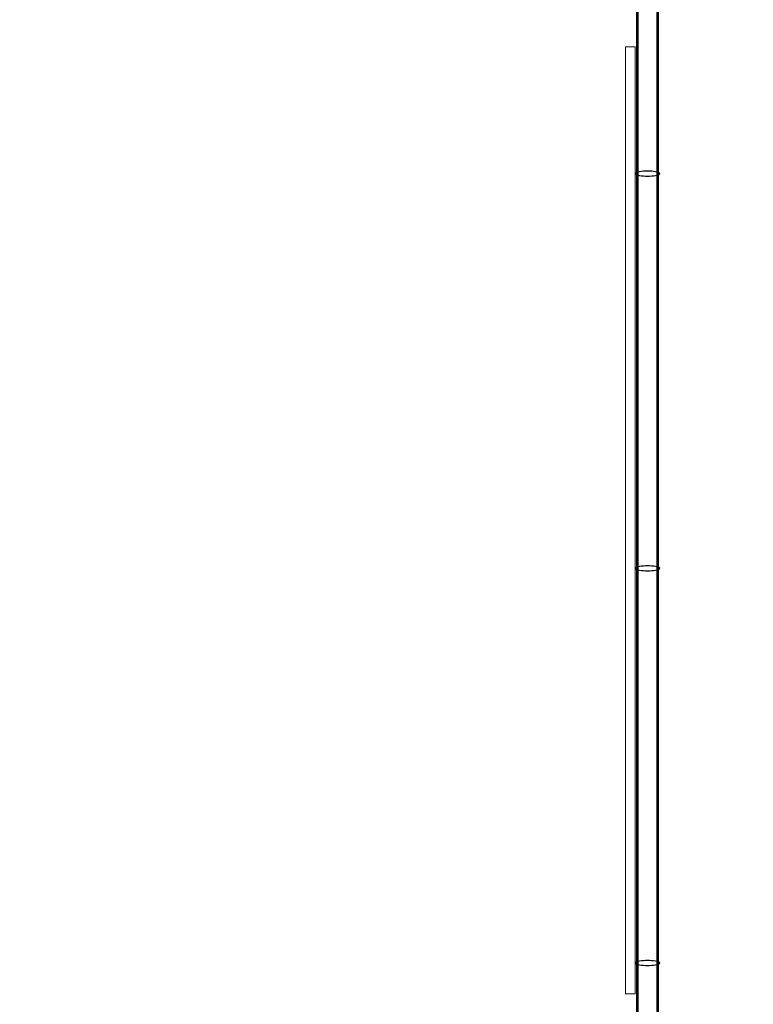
# Model space of a CAD drawing. Header units: metres. Extents: x -167 to 233, y -155 to 122.
# Tile 151 of 176: x 58.22 to 59.72, y 34.88 to 36.9. Entities that reach past the tile are written whole.
import ezdxf

# ---------------------------------------------------------------- set-up
doc = ezdxf.new("R2010")
doc.units = ezdxf.units.M
doc.header["$MEASUREMENT"] = 0
doc.linetypes.add('Öffnungslinie Tür Fenster', pattern=[0.23, 0.15, -0.08])
for name, color, linetype in [('20 Decke', 7, 'Continuous'), ('40 Absturzsicherung', 7, 'Continuous'), ('50 Staffage', 7, 'Continuous'), ('94 Genehmigungsplanung Bemaßung', 7, 'Continuous')]:
    doc.layers.add(name, color=color, linetype=linetype)
doc.styles.add('ERSTELLTER_STIL_1', font='arial.ttf')
doc.dimstyles.new('ERSTELLTER_STIL__2', dxfattribs={"dimtxt": 0.25, "dimasz": 0.19, "dimexe": 0.18, "dimexo": 0.1, "dimgap": 0, "dimtad": 1, "dimzin": 0, "dimdsep": 46, "dimtxsty": 'ERSTELLTER_STIL_1', "dimblk": 'ARROWHEAD_6', "dimblk1": 'ARROWHEAD_6', "dimblk2": 'ARROWHEAD_6', "dimcen": 0.09, "dimclrd": 7, "dimclre": 7, "dimclrt": 7, "dimazin": 0, "dimtfac": 1, "dimtdec": 4, "dimtmove": 0, "dimatfit": 3, "dimfxl": 1, "dimtolj": 1, "dimtzin": 0, "dimarcsym": 0})

# ---------------------------------------------------------------- blocks, each defined once
blk = doc.blocks.new('Text 3D 27_2')
at = {"layer": '50 Staffage', "color": 7, "linetype": 'Continuous', "lineweight": 13}
for q in [(0, 0), (1.93581, -0.02)]:
    blk.add_line((1.93581, 0), q, dxfattribs=at)
at = {"layer": '50 Staffage', "color": 7, "linetype": 'Continuous', "lineweight": 13, "flags": 128}
blk.add_lwpolyline([(0, 0), (0, -0.02), (1.93581, -0.02), (1.93581, 0)], close=True, dxfattribs=at)
at = {"layer": '50 Staffage', "color": 7, "linetype": 'Continuous', "lineweight": 13}
blk.add_point((1.93581, 0), dxfattribs=at)
blk = doc.blocks.new('*D251', base_point=(27236.1321, 33357.279))
at = {"layer": '94 Genehmigungsplanung Bemaßung', "color": 7, "linetype": 'Continuous', "lineweight": 13}
for p, q in [((63.0177, 43.9997), (63.0177, 44.1497)), ((63.1177, 43.8997), (62.9177, 44.0997)), ((63.2052, 43.9997), (62.8302, 43.9997)), ((63.0177, 28.1797), (63.0177, 43.9997)), ((62.9177, 28.2797), (63.1177, 28.0797)), ((63.2052, 28.1797), (62.8302, 28.1797)), ((63.0177, 28.0297), (63.0177, 28.1797))]:
    blk.add_line(p, q, dxfattribs=at)
at = {"layer": '94 Genehmigungsplanung Bemaßung', "color": 7, "lineweight": 13, "insert": (62.9677, 35.6607), "char_height": 0.25, "attachment_point": 7, "rotation": 90, "style": 'ERSTELLTER_STIL_1'}
blk.add_mtext('\\A1;{\\pql;\\fArial|b0|i0|c0|p0;\\W1.000000;15,82}', dxfattribs=at)
blk = doc.blocks.new('ARROWHEAD_6')
at = {"color": 0, "linetype": 'Continuous', "lineweight": 0}
for p, q in [((-0.5, -0.5), (0.5, 0.5)), ((0, 0), (-1, 0))]:
    blk.add_line(p, q, dxfattribs=at)

msp = doc.modelspace()

# ---------------------------------------------------------------- linework, layer by layer
at = {"layer": '20 Decke', "color": 7, "linetype": 'Öffnungslinie Tür Fenster', "lineweight": 13, "flags": 128}
msp.add_lwpolyline([(58.1625, 34.2052), (58.1625, 37.1197), (58.2225, 37.1197), (58.2225, 37.3597), (59.4625, 37.3597), (59.4625, 37.1197), (59.4625, 34.2052)], close=True, dxfattribs=at)
at = {"layer": '40 Absturzsicherung', "color": 250, "linetype": 'Continuous', "lineweight": 25, "true_color": 0x191919}
for p, q in [((59.485, 37.3872), (59.485, 34.1827)), ((59.53, 34.1377), (59.53, 37.3872)), ((59.4875, 37.3622), (59.4875, 34.1802)), ((59.4875, 37.3622), (59.4875, 34.1802)), ((59.5275, 34.1402), (59.5275, 37.3622)), ((59.5275, 34.1402), (59.5275, 37.3622))]:
    msp.add_line(p, q, dxfattribs=at)
at = {"layer": '40 Absturzsicherung', "color": 250, "linetype": 'Continuous', "lineweight": 25, "true_color": 0x191919, "flags": 128}
for points in [[(59.4825, 36.5805), (59.4829, 36.5796), (59.484, 36.5788), (59.4858, 36.578), (59.4883, 36.5773), (59.4914, 36.5766), (59.495, 36.5761), (59.4989, 36.5758), (59.5032, 36.5756), (59.5075, 36.5755), (59.5118, 36.5756), (59.516, 36.5758), (59.52, 36.5761), (59.5236, 36.5766), (59.5266, 36.5773), (59.5291, 36.578), (59.531, 36.5788), (59.5321, 36.5796), (59.5325, 36.5805), (59.5321, 36.5813), (59.531, 36.5822), (59.5291, 36.583), (59.5266, 36.5837), (59.5236, 36.5843), (59.52, 36.5848), (59.516, 36.5852), (59.5118, 36.5854), (59.5075, 36.5855), (59.5032, 36.5854), (59.4989, 36.5852), (59.495, 36.5848), (59.4914, 36.5843), (59.4883, 36.5837), (59.4858, 36.583), (59.484, 36.5822), (59.4829, 36.5813)], [(59.4825, 35.7737), (59.4829, 35.7728), (59.484, 35.772), (59.4858, 35.7712), (59.4883, 35.7705), (59.4914, 35.7699), (59.495, 35.7694), (59.4989, 35.769), (59.5032, 35.7688), (59.5075, 35.7687), (59.5118, 35.7688), (59.516, 35.769), (59.52, 35.7694), (59.5236, 35.7699), (59.5266, 35.7705), (59.5291, 35.7712), (59.531, 35.772), (59.5321, 35.7728), (59.5325, 35.7737), (59.5321, 35.7746), (59.531, 35.7754), (59.5291, 35.7762), (59.5266, 35.7769), (59.5236, 35.7775), (59.52, 35.778), (59.516, 35.7784), (59.5118, 35.7786), (59.5075, 35.7787), (59.5032, 35.7786), (59.4989, 35.7784), (59.495, 35.778), (59.4914, 35.7775), (59.4883, 35.7769), (59.4858, 35.7762), (59.484, 35.7754), (59.4829, 35.7746)], [(59.4825, 34.9669), (59.4829, 34.9661), (59.484, 34.9652), (59.4858, 34.9644), (59.4883, 34.9637), (59.4914, 34.9631), (59.495, 34.9626), (59.4989, 34.9623), (59.5032, 34.962), (59.5075, 34.9619), (59.5118, 34.962), (59.516, 34.9623), (59.52, 34.9626), (59.5236, 34.9631), (59.5266, 34.9637), (59.5291, 34.9644), (59.531, 34.9652), (59.5321, 34.9661), (59.5325, 34.9669), (59.5321, 34.9678), (59.531, 34.9687), (59.5291, 34.9694), (59.5266, 34.9702), (59.5236, 34.9708), (59.52, 34.9713), (59.516, 34.9716), (59.5118, 34.9719), (59.5075, 34.9719), (59.5032, 34.9719), (59.4989, 34.9716), (59.495, 34.9713), (59.4914, 34.9708), (59.4883, 34.9702), (59.4858, 34.9694), (59.484, 34.9687), (59.4829, 34.9678)]]:
    msp.add_lwpolyline(points, close=True, dxfattribs=at)

# ---------------------------------------------------------------- block references
at = {"layer": '50 Staffage', "color": 1, "linetype": 'Continuous', "lineweight": 18, "true_color": 0xf50000, "rotation": 90}
msp.add_blockref('Text 3D 27_2', (59.4625, 34.9037), dxfattribs=at)

# ---------------------------------------------------------------- dimensions: what is measured, and where the dimension line sits
at = {"layer": '94 Genehmigungsplanung Bemaßung', "color": 7, "linetype": 'Continuous', "lineweight": 13}
dim = msp.add_linear_dim(base=(63.0177, 43.9997), p1=(57.7672, 28.1797), p2=(57.7672, 43.9997), angle=90, dimstyle='ERSTELLTER_STIL__2', dxfattribs=at)
dim.commit()
dim.dimension.update_dxf_attribs({"geometry": '*D251', "text_midpoint": (62.8427, 36.0795), "dimtype": 160, "text_rotation": 90})

doc.saveas('drawing.dxf')
